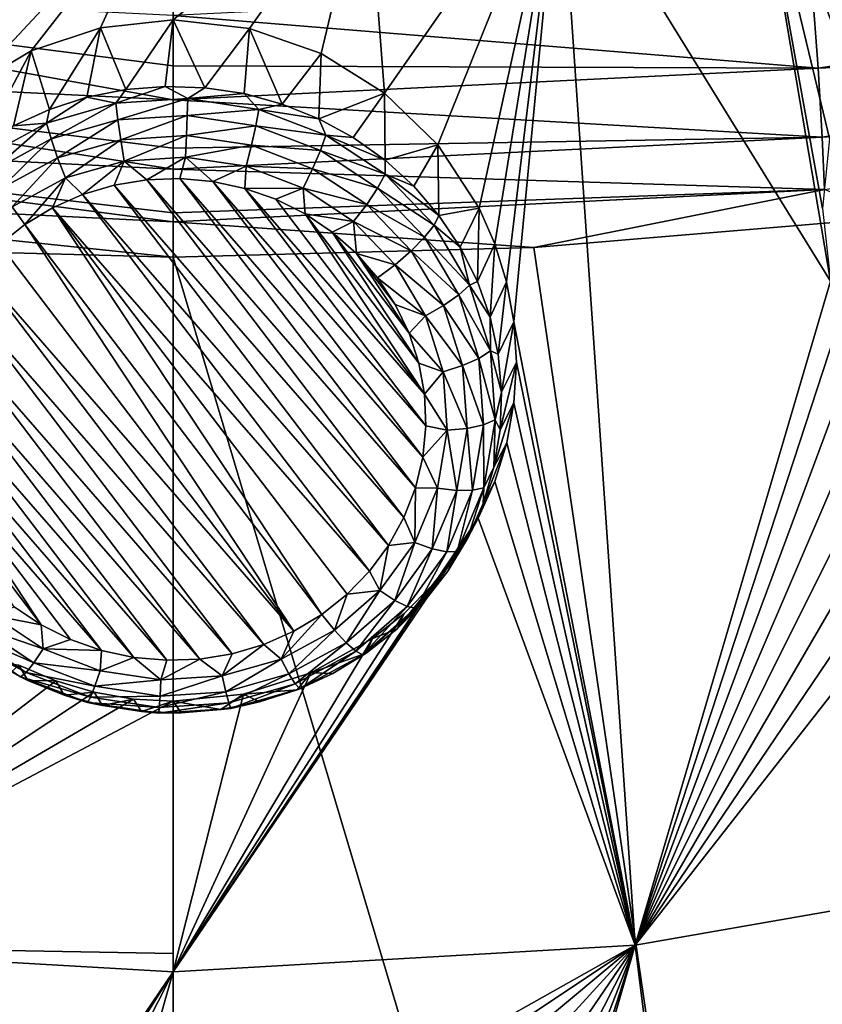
# Model space of a CAD drawing. Header units: metres. Extents: x -24 to 24, y -256 to 25.
# Tile 34 of 256: x -0.6 to 2.54, y -248.96 to -245.1. Entities that reach past the tile are written whole.
import ezdxf

# ---------------------------------------------------------------- set-up
doc = ezdxf.new("R2010")
doc.units = ezdxf.units.M
doc.layers.add('solid_DOMO_KURZ_SW0002', color=7, linetype='CONTINUOUS')

msp = doc.modelspace()

# ---------------------------------------------------------------- linework, layer by layer
at = {"layer": 'solid_DOMO_KURZ_SW0002'}
for points in [[(2.65367, -245.309311, 138.2229), (2.260573, -244.279526, 138.06308), (2.996272, -244.100449, 138.006622)], [(2.573624, -246.126328, 138.374741), (1.513324, -244.408081, 138.103622), (2.260573, -244.279526, 138.06308)], [(2.542482, -245.842453, 138.322418), (2.573624, -246.126328, 138.374741), (2.260573, -244.279526, 138.06308)], [(2.570698, -245.568512, 138.271637), (2.542482, -245.842453, 138.322418), (2.260573, -244.279526, 138.06308)], [(2.65367, -245.309311, 138.2229), (2.570698, -245.568512, 138.271637), (2.260573, -244.279526, 138.06308)], [(0.827651, -245.389984, 138.274353), (0.758414, -244.485458, 138.128021), (1.513324, -244.408081, 138.103622)], [(1.036241, -245.593262, 138.307114), (0.827651, -245.389984, 138.274353), (1.513324, -244.408081, 138.103622)], [(1.198559, -245.840759, 138.348831), (1.036241, -245.593262, 138.307114), (1.513324, -244.408081, 138.103622)], [(1.259748, -245.980118, 138.373169), (1.198559, -245.840759, 138.348831), (1.513324, -244.408081, 138.103622)], [(1.305623, -246.129059, 138.399826), (1.259748, -245.980118, 138.373169), (1.513324, -244.408081, 138.103622)], [(1.334154, -246.28511, 138.428421), (1.305623, -246.129059, 138.399826), (1.513324, -244.408081, 138.103622)], [(1.808555, -248.726486, 138.933121), (1.334154, -246.28511, 138.428421), (1.513324, -244.408081, 138.103622)], [(2.573624, -246.126328, 138.374741), (1.808555, -248.726486, 138.933121), (1.513324, -244.408081, 138.103622)], [(-0.801973, -245.370361, 138.271255), (-0.758414, -244.485458, 138.128021), (0, -244.511276, 138.136154)], [(-0.555778, -245.224701, 138.248749), (-0.801973, -245.370361, 138.271255), (0, -244.511276, 138.136154)], [(-0.284572, -245.134476, 138.235199), (-0.555778, -245.224701, 138.248749), (0, -244.511276, 138.136154)], [(0, -245.103836, 138.230652), (-0.284572, -245.134476, 138.235199), (0, -244.511276, 138.136154)], [(0.758414, -244.485458, 138.128021), (0, -245.103836, 138.230652), (0, -244.511276, 138.136154)], [(0.298463, -245.137573, 138.235657), (0, -245.103836, 138.230652), (0.758414, -244.485458, 138.128021)], [(0.579119, -245.235626, 138.250412), (0.298463, -245.137573, 138.235657), (0.758414, -244.485458, 138.128021)], [(0.827651, -245.389984, 138.274353), (0.579119, -245.235626, 138.250412), (0.758414, -244.485458, 138.128021)], [(2.525281, -245.292358, 179.6595), (5.022778, -244.916245, 179.53067), (2.501179, -244.962372, 179.921387)], [(5.055722, -245.184509, 179.220337), (5.022778, -244.916245, 179.53067), (2.525281, -245.292358, 179.6595)], [(-2.525247, -245.292374, 179.6595), (0, -245.417053, 179.703705), (-2.501146, -244.962387, 179.921387)], [(0, -245.28299, 179.821442), (0, -245.086517, 179.964355), (-2.501146, -244.962387, 179.921387)], [(0, -245.417053, 179.703705), (0, -245.28299, 179.821442), (-2.501146, -244.962387, 179.921387)], [(2.525281, -245.292358, 179.6595), (2.501179, -244.962372, 179.921387), (0, -245.086517, 179.964355)], [(2.525281, -245.292358, 179.6595), (0, -245.086517, 179.964355), (0, -245.28299, 179.821442)], [(-0.485055, -245.45401, 137.714935), (-0.555778, -245.224701, 138.248749), (-0.284572, -245.134476, 138.235199)], [(-0.337919, -245.40654, 137.699966), (-0.485055, -245.45401, 137.714935), (-0.284572, -245.134476, 138.235199)], [(-0.185855, -245.376328, 137.690445), (-0.337919, -245.40654, 137.699966), (-0.284572, -245.134476, 138.235199)], [(-0.185855, -245.376328, 137.690445), (-0.284572, -245.134476, 138.235199), (0, -245.103836, 138.230652)], [(-0.031082, -245.3638, 137.686493), (-0.185855, -245.376328, 137.690445), (0, -245.103836, 138.230652)], [(0.124145, -245.369171, 137.688187), (-0.031082, -245.3638, 137.686493), (0, -245.103836, 138.230652)], [(0.124145, -245.369171, 137.688187), (0, -245.103836, 138.230652), (0.298463, -245.137573, 138.235657)], [(0.277562, -245.392349, 137.695496), (0.124145, -245.369171, 137.688187), (0.298463, -245.137573, 138.235657)], [(0.426931, -245.432983, 137.708313), (0.277562, -245.392349, 137.695496), (0.298463, -245.137573, 138.235657)], [(0.426931, -245.432983, 137.708313), (0.298463, -245.137573, 138.235657), (0.579119, -245.235626, 138.250412)], [(2.541845, -245.563217, 179.350098), (5.055722, -245.184509, 179.220337), (2.525281, -245.292358, 179.6595)], [(2.541845, -245.563217, 179.350098), (5.073534, -245.387634, 178.88176), (5.055722, -245.184509, 179.220337)], [(-0.756065, -245.597733, 137.760254), (-0.801973, -245.370361, 138.271255), (-0.555778, -245.224701, 138.248749)], [(-0.625118, -245.518066, 137.735123), (-0.756065, -245.597733, 137.760254), (-0.555778, -245.224701, 138.248749)], [(-0.485055, -245.45401, 137.714935), (-0.625118, -245.518066, 137.735123), (-0.555778, -245.224701, 138.248749)], [(0.570075, -245.490509, 137.72644), (0.426931, -245.432983, 137.708313), (0.579119, -245.235626, 138.250412)], [(0.570075, -245.490509, 137.72644), (0.579119, -245.235626, 138.250412), (0.827651, -245.389984, 138.274353)], [(-2.541811, -245.563217, 179.350098), (0, -245.688538, 179.395416), (-2.525247, -245.292374, 179.6595)], [(0, -245.605133, 179.502441), (0, -245.417053, 179.703705), (-2.525247, -245.292374, 179.6595)], [(0, -245.688538, 179.395416), (0, -245.605133, 179.502441), (-2.525247, -245.292374, 179.6595)], [(2.525281, -245.292358, 179.6595), (0, -245.28299, 179.821442), (0, -245.417053, 179.703705)], [(2.541845, -245.563217, 179.350098), (2.525281, -245.292358, 179.6595), (0, -245.417053, 179.703705)], [(-0.225433, -245.430115, 137.621475), (-0.185855, -245.376328, 137.690445), (-0.031082, -245.3638, 137.686493)], [(0.056643, -245.411972, 137.615753), (-0.225433, -245.430115, 137.621475), (-0.031082, -245.3638, 137.686493)], [(0.056643, -245.411972, 137.615753), (-0.031082, -245.3638, 137.686493), (0.124145, -245.369171, 137.688187)], [(0.056643, -245.411972, 137.615753), (0.124145, -245.369171, 137.688187), (0.277562, -245.392349, 137.695496)], [(-0.496204, -245.50766, 137.64592), (-0.485055, -245.45401, 137.714935), (-0.337919, -245.40654, 137.699966)], [(-0.225433, -245.430115, 137.621475), (-0.496204, -245.50766, 137.64592), (-0.337919, -245.40654, 137.699966)], [(-0.225433, -245.430115, 137.621475), (-0.337919, -245.40654, 137.699966), (-0.185855, -245.376328, 137.690445)], [(0.335878, -245.454147, 137.629059), (0.056643, -245.411972, 137.615753), (0.277562, -245.392349, 137.695496)], [(0.335878, -245.454147, 137.629059), (0.277562, -245.392349, 137.695496), (0.426931, -245.432983, 137.708313)], [(0.704905, -245.564056, 137.749634), (0.570075, -245.490509, 137.72644), (0.827651, -245.389984, 138.274353)], [(0.829457, -245.652573, 137.777542), (0.704905, -245.564056, 137.749634), (0.827651, -245.389984, 138.274353)], [(0.829457, -245.652573, 137.777542), (0.827651, -245.389984, 138.274353), (1.036241, -245.593262, 138.307114)], [(2.541845, -245.563217, 179.350098), (2.5508, -245.767807, 179.01207), (5.073534, -245.387634, 178.88176)], [(-0.478085, -245.569794, 137.589813), (-0.496204, -245.50766, 137.64592), (-0.225433, -245.430115, 137.621475)], [(-0.217201, -245.495087, 137.566254), (-0.478085, -245.569794, 137.589813), (-0.225433, -245.430115, 137.621475)], [(-0.217201, -245.495087, 137.566254), (-0.225433, -245.430115, 137.621475), (0.056643, -245.411972, 137.615753)], [(0.054575, -245.4776, 137.560745), (-0.217201, -245.495087, 137.566254), (0.056643, -245.411972, 137.615753)], [(2.541845, -245.563217, 179.350098), (0, -245.417053, 179.703705), (0, -245.605133, 179.502441)], [(0.054575, -245.4776, 137.560745), (0.056643, -245.411972, 137.615753), (0.335878, -245.454147, 137.629059)], [(0.335878, -245.454147, 137.629059), (0.426931, -245.432983, 137.708313), (0.570075, -245.490509, 137.72644)], [(-0.496204, -245.50766, 137.64592), (-0.625118, -245.518066, 137.735123), (-0.485055, -245.45401, 137.714935)], [(-0.205662, -245.572632, 137.531754), (-0.217201, -245.495087, 137.566254), (0.054575, -245.4776, 137.560745)], [(0.051675, -245.556091, 137.526535), (-0.205662, -245.572632, 137.531754), (0.054575, -245.4776, 137.560745)], [(0.051675, -245.556091, 137.526535), (0.054575, -245.4776, 137.560745), (0.323614, -245.51825, 137.573563)], [(0.323614, -245.51825, 137.573563), (0.054575, -245.4776, 137.560745), (0.335878, -245.454147, 137.629059)], [(0.323614, -245.51825, 137.573563), (0.335878, -245.454147, 137.629059), (0.598271, -245.554535, 137.660706)], [(0.598271, -245.554535, 137.660706), (0.335878, -245.454147, 137.629059), (0.570075, -245.490509, 137.72644)], [(-0.496204, -245.50766, 137.64592), (-0.742094, -245.640717, 137.687881), (-0.625118, -245.518066, 137.735123)], [(-0.714996, -245.697998, 137.630234), (-0.742094, -245.640717, 137.687881), (-0.496204, -245.50766, 137.64592)], [(-0.478085, -245.569794, 137.589813), (-0.714996, -245.697998, 137.630234), (-0.496204, -245.50766, 137.64592)], [(-0.452686, -245.643372, 137.554062), (-0.478085, -245.569794, 137.589813), (-0.217201, -245.495087, 137.566254)], [(-0.205662, -245.572632, 137.531754), (-0.452686, -245.643372, 137.554062), (-0.217201, -245.495087, 137.566254)], [(0.306421, -245.594559, 137.538666), (0.051675, -245.556091, 137.526535), (0.323614, -245.51825, 137.573563)], [(0.306421, -245.594559, 137.538666), (0.323614, -245.51825, 137.573563), (0.576426, -245.61496, 137.60405)], [(0.576426, -245.61496, 137.60405), (0.323614, -245.51825, 137.573563), (0.598271, -245.554535, 137.660706)], [(0.598271, -245.554535, 137.660706), (0.570075, -245.490509, 137.72644), (0.704905, -245.564056, 137.749634)], [(-2.541811, -245.563217, 179.350098), (-2.550766, -245.767822, 179.01207), (0, -245.893997, 179.057693)], [(0, -245.858444, 179.12645), (-2.541811, -245.563217, 179.350098), (0, -245.893997, 179.057693)], [(0, -245.858444, 179.12645), (0, -245.688538, 179.395416), (-2.541811, -245.563217, 179.350098)], [(0.051675, -245.556091, 137.526535), (-0.191755, -245.656448, 137.520782), (-0.205662, -245.572632, 137.531754)], [(0.051675, -245.556091, 137.526535), (0.048181, -245.641006, 137.515915), (-0.191755, -245.656448, 137.520782)], [(2.541845, -245.563217, 179.350098), (0, -245.605133, 179.502441), (0, -245.688538, 179.395416)], [(2.541845, -245.563217, 179.350098), (0, -245.688538, 179.395416), (2.5508, -245.767807, 179.01207)], [(0.306421, -245.594559, 137.538666), (0.048181, -245.641006, 137.515915), (0.051675, -245.556091, 137.526535)], [(0.576426, -245.61496, 137.60405), (0.598271, -245.554535, 137.660706), (0.830664, -245.708084, 137.709122)], [(0.598271, -245.554535, 137.660706), (0.704905, -245.564056, 137.749634), (0.829457, -245.652573, 137.777542)], [(0.830664, -245.708084, 137.709122), (0.598271, -245.554535, 137.660706), (0.829457, -245.652573, 137.777542)], [(-0.67701, -245.764771, 137.592331), (-0.714996, -245.697998, 137.630234), (-0.478085, -245.569794, 137.589813)], [(-0.452686, -245.643372, 137.554062), (-0.67701, -245.764771, 137.592331), (-0.478085, -245.569794, 137.589813)], [(-0.205662, -245.572632, 137.531754), (-0.422076, -245.722397, 137.54158), (-0.452686, -245.643372, 137.554062)], [(-0.205662, -245.572632, 137.531754), (-0.191755, -245.656448, 137.520782), (-0.422076, -245.722397, 137.54158)], [(0.306421, -245.594559, 137.538666), (0.285701, -245.676895, 137.527222), (0.048181, -245.641006, 137.515915)], [(0.545801, -245.686142, 137.567551), (0.285701, -245.676895, 137.527222), (0.306421, -245.594559, 137.538666)], [(0.545801, -245.686142, 137.567551), (0.306421, -245.594559, 137.538666), (0.576426, -245.61496, 137.60405)], [(0.941913, -245.754761, 137.809769), (0.829457, -245.652573, 137.777542), (1.036241, -245.593262, 138.307114)], [(1.040634, -245.869141, 137.845825), (0.941913, -245.754761, 137.809769), (1.036241, -245.593262, 138.307114)], [(1.040634, -245.869141, 137.845825), (1.036241, -245.593262, 138.307114), (1.198559, -245.840759, 138.348831)], [(0.545801, -245.686142, 137.567551), (0.576426, -245.61496, 137.60405), (0.800333, -245.762909, 137.650696)], [(0.800333, -245.762909, 137.650696), (0.576426, -245.61496, 137.60405), (0.830664, -245.708084, 137.709122)], [(-0.452686, -245.643372, 137.554062), (-0.631232, -245.835587, 137.577271), (-0.67701, -245.764771, 137.592331)], [(-0.452686, -245.643372, 137.554062), (-0.422076, -245.722397, 137.54158), (-0.631232, -245.835587, 137.577271)], [(-0.422076, -245.722397, 137.54158), (-0.191755, -245.656448, 137.520782), (-0.354919, -245.787247, 137.549225)], [(-0.191755, -245.656448, 137.520782), (-0.23133, -245.750595, 137.537674), (-0.354919, -245.787247, 137.549225)], [(-0.191755, -245.656448, 137.520782), (-0.103772, -245.729645, 137.531067), (-0.23133, -245.750595, 137.537674)], [(-0.191755, -245.656448, 137.520782), (0.048181, -245.641006, 137.515915), (-0.103772, -245.729645, 137.531067)], [(0.048181, -245.641006, 137.515915), (0.025582, -245.724747, 137.52951), (-0.103772, -245.729645, 137.531067)], [(0.048181, -245.641006, 137.515915), (0.154474, -245.736008, 137.533066), (0.025582, -245.724747, 137.52951)], [(0.048181, -245.641006, 137.515915), (0.285701, -245.676895, 137.527222), (0.154474, -245.736008, 137.533066)], [(0.285701, -245.676895, 137.527222), (0.280726, -245.763229, 137.541641), (0.154474, -245.736008, 137.533066)], [(0.285701, -245.676895, 137.527222), (0.508895, -245.762283, 137.554153), (0.280726, -245.763229, 137.541641)], [(0.545801, -245.686142, 137.567551), (0.508895, -245.762283, 137.554153), (0.285701, -245.676895, 137.527222)], [(0.830664, -245.708084, 137.709122), (0.829457, -245.652573, 137.777542), (0.941913, -245.754761, 137.809769)], [(2.5508, -245.767807, 179.01207), (0, -245.688538, 179.395416), (0, -245.858444, 179.12645)], [(0.757813, -245.826233, 137.61171), (0.508895, -245.762283, 137.554153), (0.545801, -245.686142, 137.567551)], [(0.757813, -245.826233, 137.61171), (0.545801, -245.686142, 137.567551), (0.800333, -245.762909, 137.650696)], [(0.800333, -245.762909, 137.650696), (0.830664, -245.708084, 137.709122), (1.021405, -245.907104, 137.771866)], [(0.830664, -245.708084, 137.709122), (0.941913, -245.754761, 137.809769), (1.040634, -245.869141, 137.845825)], [(1.021405, -245.907104, 137.771866), (0.830664, -245.708084, 137.709122), (1.040634, -245.869141, 137.845825)], [(-0.631232, -245.835587, 137.577271), (-0.422076, -245.722397, 137.54158), (-0.581445, -245.904617, 137.586227)], [(-0.422076, -245.722397, 137.54158), (-0.472452, -245.838989, 137.565536), (-0.581445, -245.904617, 137.586227)], [(-0.422076, -245.722397, 137.54158), (-0.354919, -245.787247, 137.549225), (-0.472452, -245.838989, 137.565536)], [(0.843225, -247.161148, 137.982407), (-0.354919, -245.787247, 137.549225), (-0.23133, -245.750595, 137.537674)], [(0.903538, -247.051926, 137.947968), (-0.23133, -245.750595, 137.537674), (-0.103772, -245.729645, 137.531067)], [(0.843225, -247.161148, 137.982407), (-0.23133, -245.750595, 137.537674), (0.903538, -247.051926, 137.947968)], [(0.948388, -246.936096, 137.911453), (-0.103772, -245.729645, 137.531067), (0.025582, -245.724747, 137.52951)], [(0.903538, -247.051926, 137.947968), (-0.103772, -245.729645, 137.531067), (0.948388, -246.936096, 137.911453)], [(0.97699, -246.81572, 137.873505), (0.025582, -245.724747, 137.52951), (0.154474, -245.736008, 137.533066)], [(0.948388, -246.936096, 137.911453), (0.025582, -245.724747, 137.52951), (0.97699, -246.81572, 137.873505)], [(0.988868, -246.692795, 137.834732), (0.154474, -245.736008, 137.533066), (0.280726, -245.763229, 137.541641)], [(0.97699, -246.81572, 137.873505), (0.154474, -245.736008, 137.533066), (0.988868, -246.692795, 137.834732)], [(-2.550766, -245.767822, 179.01207), (-1.412106, -245.994171, 178.69487), (0, -246.033096, 178.708038)], [(0, -245.893997, 179.057693), (-2.550766, -245.767822, 179.01207), (0, -246.033096, 178.708038)], [(0.768479, -247.261917, 138.014191), (-0.472452, -245.838989, 137.565536), (-0.354919, -245.787247, 137.549225)], [(0.768479, -247.261917, 138.014191), (-0.354919, -245.787247, 137.549225), (0.843225, -247.161148, 137.982407)], [(2.5508, -245.767807, 179.01207), (0, -245.893997, 179.057693), (1.412097, -245.994171, 178.69487)], [(2.5508, -245.767807, 179.01207), (0, -245.858444, 179.12645), (0, -245.893997, 179.057693)], [(0.508895, -245.762283, 137.554153), (0.402182, -245.805923, 137.555115), (0.280726, -245.763229, 137.541641)], [(0.983815, -246.569427, 137.795837), (0.280726, -245.763229, 137.541641), (0.402182, -245.805923, 137.555115)], [(0.988868, -246.692795, 137.834732), (0.280726, -245.763229, 137.541641), (0.983815, -246.569427, 137.795837)], [(0.508895, -245.762283, 137.554153), (0.516752, -245.863388, 137.573227), (0.402182, -245.805923, 137.555115)], [(0.508895, -245.762283, 137.554153), (0.706571, -245.892883, 137.595337), (0.516752, -245.863388, 137.573227)], [(0.757813, -245.826233, 137.61171), (0.706571, -245.892883, 137.595337), (0.508895, -245.762283, 137.554153)], [(0.757813, -245.826233, 137.61171), (0.800333, -245.762909, 137.650696), (0.984108, -245.954651, 137.711166)], [(0.984108, -245.954651, 137.711166), (0.800333, -245.762909, 137.650696), (1.021405, -245.907104, 137.771866)], [(2.5508, -245.767807, 179.01207), (1.412097, -245.994171, 178.69487), (2.819768, -245.877457, 178.655396)], [(0.983815, -246.569427, 137.795837), (0.402182, -245.805923, 137.555115), (0.516752, -245.863388, 137.573227)], [(0.931825, -246.007797, 137.668961), (0.706571, -245.892883, 137.595337), (0.757813, -245.826233, 137.61171)], [(0.931825, -246.007797, 137.668961), (0.757813, -245.826233, 137.61171), (0.984108, -245.954651, 137.711166)], [(-0.680564, -245.9832, 137.611008), (-0.631232, -245.835587, 137.577271), (-0.581445, -245.904617, 137.586227)], [(0.581445, -247.431122, 138.067535), (-0.581445, -245.904617, 137.586227), (-0.472452, -245.838989, 137.565536)], [(0.680564, -247.352539, 138.042755), (-0.472452, -245.838989, 137.565536), (0.768479, -247.261917, 138.014191)], [(0.581445, -247.431122, 138.067535), (-0.472452, -245.838989, 137.565536), (0.680564, -247.352539, 138.042755)], [(0.961913, -246.447754, 137.757477), (0.516752, -245.863388, 137.573227), (0.622462, -245.934631, 137.595688)], [(0.706571, -245.892883, 137.595337), (0.622462, -245.934631, 137.595688), (0.516752, -245.863388, 137.573227)], [(0.983815, -246.569427, 137.795837), (0.516752, -245.863388, 137.573227), (0.961913, -246.447754, 137.757477)], [(1.021405, -245.907104, 137.771866), (1.040634, -245.869141, 137.845825), (1.12418, -245.994019, 137.885193)], [(1.12418, -245.994019, 137.885193), (1.040634, -245.869141, 137.845825), (1.198559, -245.840759, 138.348831)], [(1.191333, -246.127609, 137.927322), (1.12418, -245.994019, 137.885193), (1.198559, -245.840759, 138.348831)], [(1.191333, -246.127609, 137.927322), (1.198559, -245.840759, 138.348831), (1.259748, -245.980118, 138.373169)], [(0.472452, -247.496735, 138.088226), (-0.680564, -245.9832, 137.611008), (-0.581445, -245.904617, 137.586227)], [(0.472452, -247.496735, 138.088226), (-0.581445, -245.904617, 137.586227), (0.581445, -247.431122, 138.067535)], [(0, -245.893997, 179.057693), (0, -246.033096, 178.708038), (1.412097, -245.994171, 178.69487)], [(0.706571, -245.892883, 137.595337), (0.717515, -246.018417, 137.622116), (0.622462, -245.934631, 137.595688)], [(0.706571, -245.892883, 137.595337), (0.868817, -246.06218, 137.648712), (0.717515, -246.018417, 137.622116)], [(0.931825, -246.007797, 137.668961), (0.868817, -246.06218, 137.648712), (0.706571, -245.892883, 137.595337)], [(0.984108, -245.954651, 137.711166), (1.021405, -245.907104, 137.771866), (1.160927, -246.141617, 137.84581)], [(1.160927, -246.141617, 137.84581), (1.021405, -245.907104, 137.771866), (1.12418, -245.994019, 137.885193)], [(2.819768, -245.877457, 178.655396), (1.412097, -245.994171, 178.69487), (2.786732, -255.376144, 147.593155)], [(0.923544, -246.329849, 137.720306), (0.622462, -245.934631, 137.595688), (0.717515, -246.018417, 137.622116)], [(0.961913, -246.447754, 137.757477), (0.622462, -245.934631, 137.595688), (0.923544, -246.329849, 137.720306)], [(0.472452, -247.496735, 138.088226), (-0.768479, -246.073807, 137.639572), (-0.680564, -245.9832, 137.611008)], [(0.931825, -246.007797, 137.668961), (0.984108, -245.954651, 137.711166), (1.118536, -246.180603, 137.78241)], [(1.118536, -246.180603, 137.78241), (0.984108, -245.954651, 137.711166), (1.160927, -246.141617, 137.84581)], [(1.241114, -246.267929, 137.971558), (1.191333, -246.127609, 137.927322), (1.259748, -245.980118, 138.373169)], [(1.241114, -246.267929, 137.971558), (1.259748, -245.980118, 138.373169), (1.305623, -246.129059, 138.399826)], [(-1.412106, -245.994171, 178.69487), (-2.786732, -255.376144, 147.593155), (0, -255.530945, 147.641968)], [(-1.412106, -245.994171, 178.69487), (0, -255.530945, 147.641968), (0, -246.033096, 178.708038)], [(1.412097, -245.994171, 178.69487), (0, -246.033096, 178.708038), (2.786732, -255.376144, 147.593155)], [(0.869364, -246.217743, 137.684952), (0.717515, -246.018417, 137.622116), (0.800292, -246.113327, 137.652039)], [(0.868817, -246.06218, 137.648712), (0.800292, -246.113327, 137.652039), (0.717515, -246.018417, 137.622116)], [(0.923544, -246.329849, 137.720306), (0.717515, -246.018417, 137.622116), (0.869364, -246.217743, 137.684952)], [(1.059111, -246.221741, 137.73642), (0.868817, -246.06218, 137.648712), (0.931825, -246.007797, 137.668961)], [(1.059111, -246.221741, 137.73642), (0.931825, -246.007797, 137.668961), (1.118536, -246.180603, 137.78241)], [(1.160927, -246.141617, 137.84581), (1.12418, -245.994019, 137.885193), (1.191333, -246.127609, 137.927322)], [(0, -246.033096, 178.708038), (0, -255.530945, 147.641968), (2.786732, -255.376144, 147.593155)], [(0.868817, -246.06218, 137.648712), (0.987496, -246.261658, 137.711594), (0.800292, -246.113327, 137.652039)], [(1.059111, -246.221741, 137.73642), (0.987496, -246.261658, 137.711594), (0.868817, -246.06218, 137.648712)], [(0.354919, -247.548477, 138.104538), (-0.843225, -246.174591, 137.671356), (-0.768479, -246.073807, 137.639572)], [(0.472452, -247.496735, 138.088226), (0.354919, -247.548477, 138.104538), (-0.768479, -246.073807, 137.639572)], [(0.987496, -246.261658, 137.711594), (0.869364, -246.217743, 137.684952), (0.800292, -246.113327, 137.652039)], [(1.160927, -246.141617, 137.84581), (1.191333, -246.127609, 137.927322), (1.241114, -246.267929, 137.971558)], [(1.272797, -246.412949, 138.017288), (1.241114, -246.267929, 137.971558), (1.305623, -246.129059, 138.399826)], [(1.272797, -246.412949, 138.017288), (1.305623, -246.129059, 138.399826), (1.334154, -246.28511, 138.428421)], [(2.573624, -246.126328, 138.374741), (2.61366, -246.269363, 138.401031), (1.808555, -248.726486, 138.933121)], [(0.23133, -247.585129, 138.116089), (-0.903538, -246.283813, 137.705795), (-0.843225, -246.174591, 137.671356)], [(0.354919, -247.548477, 138.104538), (0.23133, -247.585129, 138.116089), (-0.843225, -246.174591, 137.671356)], [(1.118536, -246.180603, 137.78241), (1.160927, -246.141617, 137.84581), (1.242236, -246.399857, 137.927231)], [(1.242236, -246.399857, 137.927231), (1.160927, -246.141617, 137.84581), (1.241114, -246.267929, 137.971558)], [(0.987496, -246.261658, 137.711594), (0.923544, -246.329849, 137.720306), (0.869364, -246.217743, 137.684952)], [(1.059111, -246.221741, 137.73642), (1.118536, -246.180603, 137.78241), (1.196876, -246.429413, 137.860855)], [(1.196876, -246.429413, 137.860855), (1.118536, -246.180603, 137.78241), (1.242236, -246.399857, 137.927231)], [(1.133289, -246.457321, 137.810699), (0.987496, -246.261658, 137.711594), (1.059111, -246.221741, 137.73642)], [(1.133289, -246.457321, 137.810699), (1.059111, -246.221741, 137.73642), (1.196876, -246.429413, 137.860855)], [(0.103772, -247.606094, 138.122696), (-0.948388, -246.399628, 137.74231), (-0.903538, -246.283813, 137.705795)], [(0.23133, -247.585129, 138.116089), (0.103772, -247.606094, 138.122696), (-0.903538, -246.283813, 137.705795)], [(0.987496, -246.261658, 137.711594), (1.056658, -246.481308, 137.780853), (0.923544, -246.329849, 137.720306)], [(1.133289, -246.457321, 137.810699), (1.056658, -246.481308, 137.780853), (0.987496, -246.261658, 137.711594)], [(1.242236, -246.399857, 137.927231), (1.241114, -246.267929, 137.971558), (1.272797, -246.412949, 138.017288)], [(1.285919, -246.560562, 138.063828), (1.272797, -246.412949, 138.017288), (1.334154, -246.28511, 138.428421)], [(1.285919, -246.560562, 138.063828), (1.334154, -246.28511, 138.428421), (1.343879, -246.444061, 138.458252)], [(1.808555, -248.726486, 138.933121), (1.343879, -246.444061, 138.458252), (1.334154, -246.28511, 138.428421)], [(2.61366, -246.269363, 138.401031), (2.670997, -246.410461, 138.42691), (1.808555, -248.726486, 138.933121)], [(1.056658, -246.481308, 137.780853), (0.961913, -246.447754, 137.757477), (0.923544, -246.329849, 137.720306)], [(-0.025582, -247.610977, 138.124237), (-0.97699, -246.52002, 137.780258), (-0.948388, -246.399628, 137.74231)], [(0.103772, -247.606094, 138.122696), (-0.025582, -247.610977, 138.124237), (-0.948388, -246.399628, 137.74231)], [(1.196876, -246.429413, 137.860855), (1.242236, -246.399857, 137.927231), (1.261254, -246.668869, 138.012054)], [(1.242236, -246.399857, 137.927231), (1.272797, -246.412949, 138.017288), (1.285919, -246.560562, 138.063828)], [(1.261254, -246.668869, 138.012054), (1.242236, -246.399857, 137.927231), (1.285919, -246.560562, 138.063828)], [(2.670997, -246.410461, 138.42691), (2.745049, -246.545746, 138.451614), (1.808555, -248.726486, 138.933121)], [(1.056658, -246.481308, 137.780853), (0.983815, -246.569427, 137.795837), (0.961913, -246.447754, 137.757477)], [(1.133289, -246.457321, 137.810699), (1.196876, -246.429413, 137.860855), (1.2152, -246.688614, 137.942581)], [(1.2152, -246.688614, 137.942581), (1.196876, -246.429413, 137.860855), (1.261254, -246.668869, 138.012054)], [(1.28029, -246.708603, 138.110504), (1.343879, -246.444061, 138.458252), (1.334455, -246.602768, 138.488724)], [(1.28029, -246.708603, 138.110504), (1.285919, -246.560562, 138.063828), (1.343879, -246.444061, 138.458252)], [(1.808555, -248.726486, 138.933121), (1.334455, -246.602768, 138.488724), (1.343879, -246.444061, 138.458252)], [(1.056658, -246.481308, 137.780853), (1.072835, -246.710144, 137.853012), (0.983815, -246.569427, 137.795837)], [(1.150639, -246.702759, 137.888077), (1.056658, -246.481308, 137.780853), (1.133289, -246.457321, 137.810699)], [(1.150639, -246.702759, 137.888077), (1.072835, -246.710144, 137.853012), (1.056658, -246.481308, 137.780853)], [(1.150639, -246.702759, 137.888077), (1.133289, -246.457321, 137.810699), (1.2152, -246.688614, 137.942581)], [(-0.154474, -247.599716, 138.120697), (-0.988868, -246.642944, 137.819016), (-0.97699, -246.52002, 137.780258)], [(-0.025582, -247.610977, 138.124237), (-0.154474, -247.599716, 138.120697), (-0.97699, -246.52002, 137.780258)], [(1.261254, -246.668869, 138.012054), (1.285919, -246.560562, 138.063828), (1.28029, -246.708603, 138.110504)], [(2.745049, -246.545746, 138.451614), (2.834237, -246.671677, 138.474457), (1.808555, -248.726486, 138.933121)], [(1.072835, -246.710144, 137.853012), (0.988868, -246.692795, 137.834732), (0.983815, -246.569427, 137.795837)], [(1.255991, -246.854919, 138.156647), (1.334455, -246.602768, 138.488724), (1.306055, -246.758896, 138.519348)], [(1.255991, -246.854919, 138.156647), (1.28029, -246.708603, 138.110504), (1.334455, -246.602768, 138.488724)], [(1.808555, -248.726486, 138.933121), (1.306055, -246.758896, 138.519348), (1.334455, -246.602768, 138.488724)], [(-0.280726, -247.57251, 138.112106), (-0.983815, -246.766296, 137.857925), (-0.988868, -246.642944, 137.819016)], [(-0.154474, -247.599716, 138.120697), (-0.280726, -247.57251, 138.112106), (-0.988868, -246.642944, 137.819016)], [(1.2152, -246.688614, 137.942581), (1.261254, -246.668869, 138.012054), (1.217028, -246.935181, 138.096024)], [(1.217028, -246.935181, 138.096024), (1.261254, -246.668869, 138.012054), (1.255991, -246.854919, 138.156647)], [(1.261254, -246.668869, 138.012054), (1.28029, -246.708603, 138.110504), (1.255991, -246.854919, 138.156647)], [(2.834237, -246.671677, 138.474457), (2.937236, -246.78653, 138.495041), (1.808555, -248.726486, 138.933121)], [(1.072835, -246.710144, 137.853012), (0.97699, -246.81572, 137.873505), (0.988868, -246.692795, 137.834732)], [(1.072835, -246.710144, 137.853012), (1.035215, -246.936676, 137.924438), (0.97699, -246.81572, 137.873505)], [(1.110291, -246.945709, 137.964691), (1.035215, -246.936676, 137.924438), (1.072835, -246.710144, 137.853012)], [(1.110291, -246.945709, 137.964691), (1.072835, -246.710144, 137.853012), (1.150639, -246.702759, 137.888077)], [(1.110291, -246.945709, 137.964691), (1.150639, -246.702759, 137.888077), (1.172588, -246.94519, 138.023483)], [(1.150639, -246.702759, 137.888077), (1.2152, -246.688614, 137.942581), (1.172588, -246.94519, 138.023483)], [(1.172588, -246.94519, 138.023483), (1.2152, -246.688614, 137.942581), (1.217028, -246.935181, 138.096024)], [(-0.516752, -247.472336, 138.080536), (-0.961913, -246.887985, 137.896286), (-0.983815, -246.766296, 137.857925)], [(-0.402182, -247.5298, 138.098648), (-0.516752, -247.472336, 138.080536), (-0.983815, -246.766296, 137.857925)], [(-0.280726, -247.57251, 138.112106), (-0.402182, -247.5298, 138.098648), (-0.983815, -246.766296, 137.857925)], [(1.213377, -246.997375, 138.201553), (1.306055, -246.758896, 138.519348), (1.25914, -246.910248, 138.549606)], [(1.213377, -246.997375, 138.201553), (1.255991, -246.854919, 138.156647), (1.306055, -246.758896, 138.519348)], [(1.808555, -248.726486, 138.933121), (1.25914, -246.910248, 138.549606), (1.306055, -246.758896, 138.519348)], [(2.937236, -246.78653, 138.495041), (3.052716, -246.888901, 138.513031), (1.808555, -248.726486, 138.933121)], [(1.035215, -246.936676, 137.924438), (0.948388, -246.936096, 137.911453), (0.97699, -246.81572, 137.873505)], [(1.217028, -246.935181, 138.096024), (1.255991, -246.854919, 138.156647), (1.213377, -246.997375, 138.201553)], [(-0.516752, -247.472336, 138.080536), (-0.622462, -247.401108, 138.058075), (-0.961913, -246.887985, 137.896286)], [(1.153069, -247.133896, 138.244598), (1.25914, -246.910248, 138.549606), (1.194432, -247.054688, 138.57901)], [(1.153069, -247.133896, 138.244598), (1.213377, -246.997375, 138.201553), (1.25914, -246.910248, 138.549606)], [(1.808555, -248.726486, 138.933121), (1.194432, -247.054688, 138.57901), (1.25914, -246.910248, 138.549606)], [(3.052716, -246.888901, 138.513031), (3.179088, -246.977478, 138.528107), (1.808555, -248.726486, 138.933121)], [(0.945686, -247.149536, 137.991547), (0.903538, -247.051926, 137.947968), (0.948388, -246.936096, 137.911453)], [(1.035215, -246.936676, 137.924438), (0.945686, -247.149536, 137.991547), (0.948388, -246.936096, 137.911453)], [(1.014269, -247.174011, 138.036667), (0.945686, -247.149536, 137.991547), (1.035215, -246.936676, 137.924438)], [(1.014269, -247.174011, 138.036667), (1.035215, -246.936676, 137.924438), (1.110291, -246.945709, 137.964691)], [(1.014269, -247.174011, 138.036667), (1.110291, -246.945709, 137.964691), (1.071178, -247.18631, 138.099503)], [(1.071178, -247.18631, 138.099503), (1.172588, -246.94519, 138.023483), (1.111774, -247.185425, 138.174927)], [(1.110291, -246.945709, 137.964691), (1.172588, -246.94519, 138.023483), (1.071178, -247.18631, 138.099503)], [(1.111774, -247.185425, 138.174927), (1.217028, -246.935181, 138.096024), (1.153069, -247.133896, 138.244598)], [(1.172588, -246.94519, 138.023483), (1.217028, -246.935181, 138.096024), (1.111774, -247.185425, 138.174927)], [(1.217028, -246.935181, 138.096024), (1.213377, -246.997375, 138.201553), (1.153069, -247.133896, 138.244598)], [(3.179088, -246.977478, 138.528107), (3.590884, -248.414993, 138.834915), (1.808555, -248.726486, 138.933121)], [(1.112895, -247.190247, 138.607056), (1.194432, -247.054688, 138.57901), (-0.000167, -248.830811, 138.966019)], [(1.808555, -248.726486, 138.933121), (-0.000167, -248.830811, 138.966019), (1.194432, -247.054688, 138.57901)], [(0.945686, -247.149536, 137.991547), (0.843225, -247.161148, 137.982407), (0.903538, -247.051926, 137.947968)], [(1.075947, -247.262482, 138.285141), (1.194432, -247.054688, 138.57901), (1.112895, -247.190247, 138.607056)], [(1.075947, -247.262482, 138.285141), (1.153069, -247.133896, 138.244598), (1.194432, -247.054688, 138.57901)], [(1.111774, -247.185425, 138.174927), (1.153069, -247.133896, 138.244598), (1.075947, -247.262482, 138.285141)], [(0.808736, -247.338058, 138.050995), (0.768479, -247.261917, 138.014191), (0.843225, -247.161148, 137.982407)], [(0.945686, -247.149536, 137.991547), (0.808736, -247.338058, 138.050995), (0.843225, -247.161148, 137.982407)], [(0.867387, -247.376205, 138.100418), (0.808736, -247.338058, 138.050995), (0.945686, -247.149536, 137.991547)], [(0.867387, -247.376205, 138.100418), (0.945686, -247.149536, 137.991547), (1.014269, -247.174011, 138.036667)], [(0.867387, -247.376205, 138.100418), (1.014269, -247.174011, 138.036667), (0.916055, -247.399857, 138.166824)], [(1.014269, -247.174011, 138.036667), (1.071178, -247.18631, 138.099503), (0.916055, -247.399857, 138.166824)], [(1.01571, -247.315094, 138.63327), (1.112895, -247.190247, 138.607056), (-0.000167, -248.830811, 138.966019)], [(0.916055, -247.399857, 138.166824), (1.071178, -247.18631, 138.099503), (0.950772, -247.407074, 138.244812)], [(0.950772, -247.407074, 138.244812), (1.111774, -247.185425, 138.174927), (0.983135, -247.381271, 138.322601)], [(1.071178, -247.18631, 138.099503), (1.111774, -247.185425, 138.174927), (0.950772, -247.407074, 138.244812)], [(1.111774, -247.185425, 138.174927), (1.075947, -247.262482, 138.285141), (0.983135, -247.381271, 138.322601)], [(0.983135, -247.381271, 138.322601), (1.112895, -247.190247, 138.607056), (1.01571, -247.315094, 138.63327)], [(0.983135, -247.381271, 138.322601), (1.075947, -247.262482, 138.285141), (1.112895, -247.190247, 138.607056)], [(0.808736, -247.338058, 138.050995), (0.680564, -247.352539, 138.042755), (0.768479, -247.261917, 138.014191)], [(0.904318, -247.42749, 138.657166), (1.01571, -247.315094, 138.63327), (-0.000167, -248.830811, 138.966019)], [(0.875987, -247.488525, 138.356415), (1.01571, -247.315094, 138.63327), (0.904318, -247.42749, 138.657166)], [(0.875987, -247.488525, 138.356415), (0.983135, -247.381271, 138.322601), (1.01571, -247.315094, 138.63327)], [(0.631232, -247.492798, 138.099777), (0.581445, -247.431122, 138.067535), (0.680564, -247.352539, 138.042755)], [(0.808736, -247.338058, 138.050995), (0.631232, -247.492798, 138.099777), (0.680564, -247.352539, 138.042755)], [(0.67701, -247.54216, 138.15274), (0.631232, -247.492798, 138.099777), (0.808736, -247.338058, 138.050995)], [(0.867387, -247.376205, 138.100418), (0.67701, -247.54216, 138.15274), (0.808736, -247.338058, 138.050995)], [(-0.706571, -247.435501, 138.081711), (-0.622462, -247.401108, 138.058075), (-0.516752, -247.472336, 138.080536)], [(0.867387, -247.376205, 138.100418), (0.714996, -247.575119, 138.222092), (0.67701, -247.54216, 138.15274)], [(0.867387, -247.376205, 138.100418), (0.916055, -247.399857, 138.166824), (0.714996, -247.575119, 138.222092)], [(0.916055, -247.399857, 138.166824), (0.742094, -247.588974, 138.30217), (0.714996, -247.575119, 138.222092)], [(0.916055, -247.399857, 138.166824), (0.950772, -247.407074, 138.244812), (0.742094, -247.588974, 138.30217)], [(0.742094, -247.588974, 138.30217), (0.950772, -247.407074, 138.244812), (0.756065, -247.582672, 138.386108)], [(0.950772, -247.407074, 138.244812), (0.875987, -247.488525, 138.356415), (0.756065, -247.582672, 138.386108)], [(0.950772, -247.407074, 138.244812), (0.983135, -247.381271, 138.322601), (0.875987, -247.488525, 138.356415)], [(-0.757813, -247.480713, 138.133377), (-0.706571, -247.435501, 138.081711), (-0.508895, -247.566116, 138.122894)], [(-0.508895, -247.566116, 138.122894), (-0.706571, -247.435501, 138.081711), (-0.516752, -247.472336, 138.080536)], [(0.780497, -247.525818, 138.678284), (0.904318, -247.42749, 138.657166), (-0.000167, -248.830811, 138.966019)], [(0.422076, -247.605988, 138.135468), (0.581445, -247.431122, 138.067535), (0.631232, -247.492798, 138.099777)], [(0.422076, -247.605988, 138.135468), (0.472452, -247.496735, 138.088226), (0.581445, -247.431122, 138.067535)], [(0.875987, -247.488525, 138.356415), (0.904318, -247.42749, 138.657166), (0.780497, -247.525818, 138.678284)], [(-0.757813, -247.480713, 138.133377), (-0.545801, -247.620789, 138.177536), (-0.800333, -247.510223, 138.20163)], [(-0.757813, -247.480713, 138.133377), (-0.508895, -247.566116, 138.122894), (-0.545801, -247.620789, 138.177536)], [(-0.508895, -247.566116, 138.122894), (-0.516752, -247.472336, 138.080536), (-0.402182, -247.5298, 138.098648)], [(0.756065, -247.582672, 138.386108), (0.875987, -247.488525, 138.356415), (0.780497, -247.525818, 138.678284)], [(-0.800333, -247.510223, 138.20163), (-0.576426, -247.658157, 138.248276), (-0.830664, -247.521622, 138.28093)], [(-0.830664, -247.521622, 138.28093), (-0.598271, -247.675171, 138.329346), (-0.829457, -247.527847, 138.368805)], [(-0.576426, -247.658157, 138.248276), (-0.598271, -247.675171, 138.329346), (-0.830664, -247.521622, 138.28093)], [(-0.598271, -247.675171, 138.329346), (-0.704905, -247.616364, 138.396713), (-0.829457, -247.527847, 138.368805)], [(-0.545801, -247.620789, 138.177536), (-0.576426, -247.658157, 138.248276), (-0.800333, -247.510223, 138.20163)], [(0.539146, -247.660522, 138.707581), (0.780497, -247.525818, 138.678284), (-0.000167, -248.830811, 138.966019)], [(0.422076, -247.605988, 138.135468), (0.354919, -247.548477, 138.104538), (0.472452, -247.496735, 138.088226)], [(0.452686, -247.663559, 138.191025), (0.422076, -247.605988, 138.135468), (0.631232, -247.492798, 138.099777)], [(0.452686, -247.663559, 138.191025), (0.631232, -247.492798, 138.099777), (0.67701, -247.54216, 138.15274)], [(0.756065, -247.582672, 138.386108), (0.780497, -247.525818, 138.678284), (0.539146, -247.660522, 138.707581)], [(-0.545801, -247.620789, 138.177536), (-0.508895, -247.566116, 138.122894), (-0.285701, -247.651505, 138.149811)], [(-0.508895, -247.566116, 138.122894), (-0.402182, -247.5298, 138.098648), (-0.280726, -247.57251, 138.112106)], [(-0.285701, -247.651505, 138.149811), (-0.508895, -247.566116, 138.122894), (-0.280726, -247.57251, 138.112106)], [(0.191755, -247.671951, 138.156265), (0.23133, -247.585129, 138.116089), (0.354919, -247.548477, 138.104538)], [(0.422076, -247.605988, 138.135468), (0.191755, -247.671951, 138.156265), (0.354919, -247.548477, 138.104538)], [(0.452686, -247.663559, 138.191025), (0.67701, -247.54216, 138.15274), (0.478085, -247.703323, 138.262512)], [(0.478085, -247.703323, 138.262512), (0.67701, -247.54216, 138.15274), (0.714996, -247.575119, 138.222092)], [(-0.285701, -247.651505, 138.149811), (-0.280726, -247.57251, 138.112106), (-0.154474, -247.599716, 138.120697)], [(-0.048181, -247.687378, 138.161133), (-0.285701, -247.651505, 138.149811), (-0.154474, -247.599716, 138.120697)], [(-0.048181, -247.687378, 138.161133), (-0.154474, -247.599716, 138.120697), (-0.025582, -247.610977, 138.124237)], [(-0.048181, -247.687378, 138.161133), (-0.025582, -247.610977, 138.124237), (0.103772, -247.606094, 138.122696)], [(0.191755, -247.671951, 138.156265), (-0.048181, -247.687378, 138.161133), (0.103772, -247.606094, 138.122696)], [(0.191755, -247.671951, 138.156265), (0.103772, -247.606094, 138.122696), (0.23133, -247.585129, 138.116089)], [(0.205662, -247.734299, 138.213333), (0.191755, -247.671951, 138.156265), (0.422076, -247.605988, 138.135468)], [(0.205662, -247.734299, 138.213333), (0.422076, -247.605988, 138.135468), (0.452686, -247.663559, 138.191025)], [(0.478085, -247.703323, 138.262512), (0.714996, -247.575119, 138.222092), (0.496204, -247.722046, 138.344116)], [(0.496204, -247.722046, 138.344116), (0.714996, -247.575119, 138.222092), (0.742094, -247.588974, 138.30217)], [(0.496204, -247.722046, 138.344116), (0.742094, -247.588974, 138.30217), (0.625118, -247.662354, 138.411224)], [(0.625118, -247.662354, 138.411224), (0.756065, -247.582672, 138.386108), (0.539146, -247.660522, 138.707581)], [(0.625118, -247.662354, 138.411224), (0.742094, -247.588974, 138.30217), (0.756065, -247.582672, 138.386108)], [(-0.604502, -247.63031, 138.700974), (-0.46044, -247.691528, 138.714386), (-1.808824, -248.72644, 138.933121)], [(-0.570075, -247.689911, 138.419907), (-0.604502, -247.63031, 138.700974), (-0.704905, -247.616364, 138.396713)], [(-0.598271, -247.675171, 138.329346), (-0.570075, -247.689911, 138.419907), (-0.704905, -247.616364, 138.396713)], [(-0.570075, -247.689911, 138.419907), (-0.46044, -247.691528, 138.714386), (-0.604502, -247.63031, 138.700974)], [(-0.545801, -247.620789, 138.177536), (-0.306421, -247.712372, 138.206406), (-0.576426, -247.658157, 138.248276)], [(-0.545801, -247.620789, 138.177536), (-0.285701, -247.651505, 138.149811), (-0.306421, -247.712372, 138.206406)], [(-0.576426, -247.658157, 138.248276), (-0.323614, -247.754883, 138.278763), (-0.598271, -247.675171, 138.329346)], [(-0.598271, -247.675171, 138.329346), (-0.335878, -247.775543, 138.360992), (-0.570075, -247.689911, 138.419907)], [(-0.323614, -247.754883, 138.278763), (-0.335878, -247.775543, 138.360992), (-0.598271, -247.675171, 138.329346)], [(-0.306421, -247.712372, 138.206406), (-0.323614, -247.754883, 138.278763), (-0.576426, -247.658157, 138.248276)], [(-0.306421, -247.712372, 138.206406), (-0.285701, -247.651505, 138.149811), (-0.048181, -247.687378, 138.161133)], [(-0.051675, -247.750854, 138.218552), (-0.048181, -247.687378, 138.161133), (0.191755, -247.671951, 138.156265)], [(-0.051675, -247.750854, 138.218552), (0.191755, -247.671951, 138.156265), (0.205662, -247.734299, 138.213333)], [(0.274894, -247.74353, 138.72583), (0.539146, -247.660522, 138.707581), (-0.000167, -248.830811, 138.966019)], [(0.205662, -247.734299, 138.213333), (0.452686, -247.663559, 138.191025), (0.217201, -247.778046, 138.286072)], [(0.452686, -247.663559, 138.191025), (0.478085, -247.703323, 138.262512), (0.217201, -247.778046, 138.286072)], [(0.485055, -247.72641, 138.431412), (0.539146, -247.660522, 138.707581), (0.274894, -247.74353, 138.72583)], [(0.625118, -247.662354, 138.411224), (0.539146, -247.660522, 138.707581), (0.485055, -247.72641, 138.431412)], [(0.496204, -247.722046, 138.344116), (0.625118, -247.662354, 138.411224), (0.485055, -247.72641, 138.431412)], [(-0.46044, -247.691528, 138.714386), (-0.310103, -247.735825, 138.724121), (-1.808824, -248.72644, 138.933121)], [(-0.426931, -247.747421, 138.438049), (-0.46044, -247.691528, 138.714386), (-0.570075, -247.689911, 138.419907)], [(-0.335878, -247.775543, 138.360992), (-0.426931, -247.747421, 138.438049), (-0.570075, -247.689911, 138.419907)], [(-0.426931, -247.747421, 138.438049), (-0.310103, -247.735825, 138.724121), (-0.46044, -247.691528, 138.714386)], [(-0.306421, -247.712372, 138.206406), (-0.051675, -247.750854, 138.218552), (-0.323614, -247.754883, 138.278763)], [(-0.306421, -247.712372, 138.206406), (-0.048181, -247.687378, 138.161133), (-0.051675, -247.750854, 138.218552)], [(0.217201, -247.778046, 138.286072), (0.478085, -247.703323, 138.262512), (0.225433, -247.799591, 138.368576)], [(0.478085, -247.703323, 138.262512), (0.496204, -247.722046, 138.344116), (0.225433, -247.799591, 138.368576)], [(-0.310103, -247.735825, 138.724121), (-0.155669, -247.762558, 138.730026), (-1.808824, -248.72644, 138.933121)], [(-0.277562, -247.788071, 138.450867), (-0.310103, -247.735825, 138.724121), (-0.426931, -247.747421, 138.438049)], [(-0.335878, -247.775543, 138.360992), (-0.277562, -247.788071, 138.450867), (-0.426931, -247.747421, 138.438049)], [(-0.323614, -247.754883, 138.278763), (-0.054575, -247.795517, 138.29158), (-0.335878, -247.775543, 138.360992)], [(-0.051675, -247.750854, 138.218552), (-0.054575, -247.795517, 138.29158), (-0.323614, -247.754883, 138.278763)], [(-0.277562, -247.788071, 138.450867), (-0.155669, -247.762558, 138.730026), (-0.310103, -247.735825, 138.724121)], [(0.205662, -247.734299, 138.213333), (0.217201, -247.778046, 138.286072), (-0.054575, -247.795517, 138.29158)], [(-0.051675, -247.750854, 138.218552), (0.205662, -247.734299, 138.213333), (-0.054575, -247.795517, 138.29158)], [(0.274894, -247.74353, 138.72583), (-0.000167, -248.830811, 138.966019), (0, -247.771454, 138.731995)], [(0.185855, -247.804092, 138.455917), (0.274894, -247.74353, 138.72583), (0, -247.771454, 138.731995)], [(0.337919, -247.77388, 138.446381), (0.274894, -247.74353, 138.72583), (0.185855, -247.804092, 138.455917)], [(0.225433, -247.799591, 138.368576), (0.496204, -247.722046, 138.344116), (0.337919, -247.77388, 138.446381)], [(0.485055, -247.72641, 138.431412), (0.274894, -247.74353, 138.72583), (0.337919, -247.77388, 138.446381)], [(0.496204, -247.722046, 138.344116), (0.485055, -247.72641, 138.431412), (0.337919, -247.77388, 138.446381)], [(-0.155669, -247.762558, 138.730026), (0, -247.771454, 138.731995), (-1.808824, -248.72644, 138.933121)], [(0, -247.771454, 138.731995), (-0.000168, -248.759476, 138.949631), (-1.808824, -248.72644, 138.933121)], [(-0.335878, -247.775543, 138.360992), (-0.056643, -247.817734, 138.374298), (-0.277562, -247.788071, 138.450867)], [(-0.054575, -247.795517, 138.29158), (-0.056643, -247.817734, 138.374298), (-0.335878, -247.775543, 138.360992)], [(-0.124145, -247.811249, 138.45816), (-0.155669, -247.762558, 138.730026), (-0.277562, -247.788071, 138.450867)], [(-0.056643, -247.817734, 138.374298), (-0.124145, -247.811249, 138.45816), (-0.277562, -247.788071, 138.450867)], [(-0.124145, -247.811249, 138.45816), (0, -247.771454, 138.731995), (-0.155669, -247.762558, 138.730026)], [(0.031082, -247.816605, 138.459854), (0, -247.771454, 138.731995), (-0.124145, -247.811249, 138.45816)], [(0.217201, -247.778046, 138.286072), (0.225433, -247.799591, 138.368576), (-0.056643, -247.817734, 138.374298)], [(-0.054575, -247.795517, 138.29158), (0.217201, -247.778046, 138.286072), (-0.056643, -247.817734, 138.374298)], [(0, -247.771454, 138.731995), (-0.000167, -248.830811, 138.966019), (-0.000168, -248.759476, 138.949631)], [(0.185855, -247.804092, 138.455917), (0, -247.771454, 138.731995), (0.031082, -247.816605, 138.459854)], [(0.225433, -247.799591, 138.368576), (0.337919, -247.77388, 138.446381), (0.185855, -247.804092, 138.455917)], [(-0.056643, -247.817734, 138.374298), (0.031082, -247.816605, 138.459854), (-0.124145, -247.811249, 138.45816)], [(-0.056643, -247.817734, 138.374298), (0.225433, -247.799591, 138.368576), (0.031082, -247.816605, 138.459854)], [(0.225433, -247.799591, 138.368576), (0.185855, -247.804092, 138.455917), (0.031082, -247.816605, 138.459854)], [(2.338575, -252.943039, 140.067566), (1.808555, -248.726486, 138.933121), (3.590884, -248.414993, 138.834915)], [(3.663118, -250.223877, 139.283035), (2.338575, -252.943039, 140.067566), (3.590884, -248.414993, 138.834915)], [(-0.000168, -248.759476, 138.949631), (-0.000167, -248.830811, 138.966019), (-1.808824, -248.72644, 138.933121)], [(-0.93314, -250.206085, 139.298538), (-1.808824, -248.72644, 138.933121), (-0.000167, -248.830811, 138.966019)], [(1.808555, -248.726486, 138.933121), (0, -249.743607, 139.183884), (-0.000167, -248.830811, 138.966019)], [(1.808555, -248.726486, 138.933121), (0.241924, -249.768753, 139.189972), (0, -249.743607, 139.183884)], [(1.808555, -248.726486, 138.933121), (0.472579, -249.842606, 139.207977), (0.241924, -249.768753, 139.189972)], [(1.808555, -248.726486, 138.933121), (0.681241, -249.96109, 139.237137), (0.472579, -249.842606, 139.207977)], [(1.808555, -248.726486, 138.933121), (0.860157, -250.119339, 139.276627), (0.681241, -249.96109, 139.237137)], [(1.808555, -248.726486, 138.933121), (1.002725, -250.312744, 139.325714), (0.860157, -250.119339, 139.276627)], [(1.808555, -248.726486, 138.933121), (1.101868, -250.536407, 139.38356), (1.002725, -250.312744, 139.325714)], [(1.808555, -248.726486, 138.933121), (1.068456, -251.281006, 139.583984), (1.140094, -251.02623, 139.514099)], [(2.338575, -252.943039, 140.067566), (1.068456, -251.281006, 139.583984), (1.808555, -248.726486, 138.933121)], [(1.808555, -248.726486, 138.933121), (1.149152, -250.779449, 139.447693), (1.101868, -250.536407, 139.38356)], [(1.808555, -248.726486, 138.933121), (1.140094, -251.02623, 139.514099), (1.149152, -250.779449, 139.447693)], [(-0.748358, -250.011932, 139.249756), (-0.93314, -250.206085, 139.298538), (-0.000167, -248.830811, 138.966019)], [(-0.523737, -249.865982, 139.213699), (-0.748358, -250.011932, 139.249756), (-0.000167, -248.830811, 138.966019)], [(-0.269618, -249.774658, 139.191406), (-0.523737, -249.865982, 139.213699), (-0.000167, -248.830811, 138.966019)], [(0, -249.743607, 139.183884), (-0.269618, -249.774658, 139.191406), (-0.000167, -248.830811, 138.966019)]]:
    msp.add_3dface(points, dxfattribs=at)

doc.saveas('drawing.dxf')
